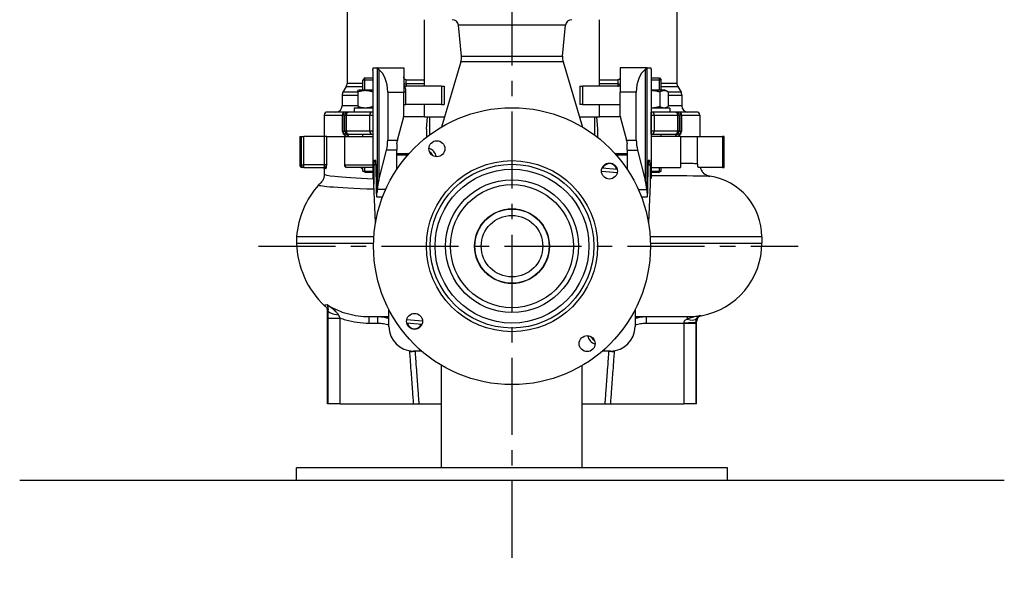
# Model space of a CAD drawing. Header units: millimetres. Extents: x 0 to 5940, y 0 to 4200.
# Tile 27 of 57: x 714 to 1514, y 2038 to 2486. Entities that reach past the tile are written whole.
import ezdxf

# ---------------------------------------------------------------- set-up
doc = ezdxf.new("R2010")
doc.units = ezdxf.units.MM
doc.header["$LTSCALE"] = 50
doc.linetypes.add('MITTE', pattern=[2, 1.25, -0.25, 0.25, -0.25])
for name, color, linetype in [('02-LINIE-035', 2, 'CONTINUOUS'), ('03-LINIE-050', 3, 'CONTINUOUS'), ('05-ACHSE', 1, 'MITTE')]:
    doc.layers.add(name, color=color, linetype=linetype)

msp = doc.modelspace()

# ---------------------------------------------------------------- linework, layer by layer
at = {"layer": '02-LINIE-035'}
for p, q in [((979.82, 2523.36), (979.82, 2434.03)), ((1247.82, 2523.36), (1247.82, 2434.03)), ((1042.67, 2431.76), (1042.67, 2485.76)), ((1157.38, 2481.25), (1070.27, 2481.25)), ((1072.74, 2456.12), (1070.27, 2481.25)), ((1154.91, 2456.12), (1157.38, 2481.25)), ((1184.97, 2431.76), (1184.97, 2485.76)), ((1072.74, 2456.12), (1154.91, 2456.12)), ((1072.29, 2451.5), (1056.41, 2398.51)), ((1155.36, 2451.5), (1072.29, 2451.5)), ((1155.36, 2451.5), (1171.24, 2398.51)), ((1000.82, 2444.08), (1000.82, 2359.28)), ((1000.95, 2446.76), (1004.07, 2446.76)), ((1004.07, 2446.76), (1025.82, 2446.76)), ((1004.17, 2446.58), (1004.17, 2345.57)), ((1005.5, 2445.38), (1005.5, 2355.26)), ((1025.82, 2446.76), (1025.82, 2433.76)), ((1201.82, 2446.76), (1201.82, 2433.76)), ((1223.58, 2446.76), (1201.82, 2446.76)), ((1222.15, 2445.38), (1222.15, 2355.26)), ((1223.48, 2446.58), (1223.48, 2345.57)), ((1223.58, 2446.76), (1226.7, 2446.76)), ((1226.82, 2444.08), (1226.82, 2359.28)), ((992.69, 2434.03), (979.82, 2434.03)), ((993.92, 2438.56), (992.69, 2436.56)), ((1000.82, 2436.56), (992.69, 2436.56)), ((992.69, 2428.56), (992.69, 2436.56)), ((993.89, 2438.53), (993.89, 2428.56)), ((993.92, 2438.56), (1000.82, 2438.56)), ((1025.82, 2433.76), (1027.82, 2433.76)), ((1025.82, 2433.01), (1025.82, 2431.76)), ((1027.82, 2433.76), (1027.82, 2436.81)), ((1042.67, 2433.76), (1027.82, 2433.76)), ((1027.82, 2433.76), (1027.82, 2431.76)), ((1042.67, 2436.76), (1028.32, 2436.76)), ((1199.32, 2436.76), (1184.97, 2436.76)), ((1199.82, 2433.76), (1184.97, 2433.76)), ((1199.82, 2436.81), (1199.82, 2433.76)), ((1199.82, 2433.76), (1201.82, 2433.76)), ((1199.82, 2433.76), (1199.82, 2431.76)), ((1201.82, 2433.01), (1201.82, 2426.76)), ((1226.82, 2438.56), (1233.73, 2438.56)), ((1234.96, 2436.56), (1226.82, 2436.56)), ((1233.73, 2438.56), (1234.96, 2436.56)), ((1233.76, 2428.56), (1233.76, 2438.53)), ((1234.96, 2428.56), (1234.96, 2436.56)), ((1247.82, 2434.03), (1234.96, 2434.03)), ((975.82, 2424.42), (988.69, 2424.42)), ((975.82, 2424.42), (975.82, 2415.76)), ((979.15, 2431.53), (976.49, 2426.92)), ((988.69, 2426.92), (976.49, 2426.92)), ((979.15, 2431.53), (992.69, 2431.53)), ((989.44, 2428.56), (988.69, 2428.13)), ((988.69, 2427.06), (988.69, 2428.13)), ((988.69, 2427.06), (988.69, 2415.27)), ((1000.82, 2428.56), (989.44, 2428.56)), ((1000.69, 2427.06), (1000.69, 2415.27)), ((1012.82, 2426.76), (1012.82, 2388.01)), ((1012.82, 2426.76), (1025.82, 2426.76)), ((1027.02, 2431.76), (1025.82, 2431.76)), ((1025.82, 2431.76), (1025.82, 2426.76)), ((1025.82, 2416.76), (1025.82, 2426.76)), ((1027.5, 2426.76), (1025.82, 2426.76)), ((1027.5, 2416.76), (1027.5, 2426.76)), ((1056.46, 2431.76), (1027.82, 2431.76)), ((1056.46, 2431.76), (1058.82, 2431.76)), ((1056.46, 2431.76), (1056.46, 2416.76)), ((1058.82, 2431.76), (1058.82, 2416.76)), ((1168.82, 2431.76), (1171.19, 2431.76)), ((1168.82, 2431.76), (1168.82, 2416.76)), ((1199.82, 2431.76), (1171.19, 2431.76)), ((1171.19, 2431.76), (1171.19, 2416.76)), ((1201.82, 2407.42), (1201.82, 2426.76)), ((1214.82, 2426.76), (1201.82, 2426.76)), ((1214.82, 2388.01), (1214.82, 2426.76)), ((1238.21, 2428.56), (1226.82, 2428.56)), ((1233.89, 2427.06), (1233.89, 2415.27)), ((1234.96, 2431.53), (1248.49, 2431.53)), ((1238.21, 2428.56), (1240.82, 2427.06)), ((1240.82, 2427.06), (1240.82, 2415.27)), ((1251.15, 2426.92), (1240.82, 2426.92)), ((1240.82, 2424.42), (1251.82, 2424.42)), ((1248.49, 2431.53), (1251.15, 2426.92)), ((1251.82, 2424.42), (1251.82, 2415.76)), ((1025.82, 2407.42), (1025.82, 2416.76)), ((1025.82, 2416.76), (1027.5, 2416.76)), ((1056.46, 2416.76), (1027.5, 2416.76)), ((1042.67, 2406.76), (1042.67, 2416.76)), ((1056.46, 2416.76), (1058.82, 2416.76)), ((1171.19, 2416.76), (1168.82, 2416.76)), ((1171.19, 2416.76), (1201.82, 2416.76)), ((1184.97, 2406.76), (1184.97, 2416.76)), ((961.32, 2408.26), (976.03, 2408.26)), ((961.32, 2408.26), (961.32, 2390.76)), ((978.29, 2410.76), (963.82, 2410.76)), ((988.69, 2415.76), (975.82, 2415.76)), ((976.03, 2395.26), (976.03, 2408.26)), ((976.51, 2408.26), (976.03, 2408.26)), ((976.51, 2408.26), (976.51, 2395.26)), ((978.11, 2408.26), (976.51, 2408.26)), ((978.11, 2395.26), (978.11, 2408.26)), ((978.11, 2408.26), (979.07, 2408.26)), ((978.29, 2410.76), (979.01, 2410.76)), ((979.01, 2410.76), (980.61, 2410.76)), ((979.07, 2408.26), (979.07, 2395.26)), ((979.07, 2408.26), (998.3, 2408.26)), ((980.97, 2410.76), (980.61, 2410.76)), ((999.92, 2410.76), (980.97, 2410.76)), ((1000.82, 2413.76), (985.69, 2413.76)), ((985.69, 2413.76), (985.69, 2410.76)), ((989.44, 2413.76), (988.69, 2414.19)), ((998.3, 2395.26), (998.3, 2408.26)), ((998.3, 2408.26), (1000.76, 2408.26)), ((1000.82, 2410.76), (999.92, 2410.76)), ((1000.76, 2408.26), (1000.76, 2395.26)), ((1000.82, 2408.26), (1000.76, 2408.26)), ((1241.96, 2413.76), (1226.82, 2413.76)), ((1227.73, 2410.76), (1226.82, 2410.76)), ((1226.89, 2408.26), (1226.82, 2408.26)), ((1226.89, 2395.26), (1226.89, 2408.26)), ((1226.89, 2408.26), (1229.35, 2408.26)), ((1246.68, 2410.76), (1227.73, 2410.76)), ((1229.35, 2408.26), (1229.35, 2395.26)), ((1229.35, 2408.26), (1248.58, 2408.26)), ((1238.21, 2413.76), (1240.82, 2415.27)), ((1251.82, 2415.76), (1240.82, 2415.76)), ((1241.96, 2413.76), (1241.96, 2410.76)), ((1247.04, 2410.76), (1246.68, 2410.76)), ((1247.04, 2410.76), (1248.64, 2410.76)), ((1248.58, 2395.26), (1248.58, 2408.26)), ((1248.58, 2408.26), (1249.54, 2408.26)), ((1248.64, 2410.76), (1249.36, 2410.76)), ((1263.82, 2410.76), (1249.36, 2410.76)), ((1249.54, 2408.26), (1249.54, 2395.26)), ((1251.14, 2408.26), (1249.54, 2408.26)), ((1251.14, 2395.26), (1251.14, 2408.26)), ((1251.62, 2408.26), (1251.14, 2408.26)), ((1251.62, 2408.26), (1266.32, 2408.26)), ((1251.62, 2408.26), (1251.62, 2395.26)), ((1266.32, 2408.26), (1266.32, 2390.76)), ((1020.8, 2388.01), (1025.65, 2406.13)), ((1042.67, 2406.76), (1025.78, 2406.76)), ((1042.67, 2406.76), (1058.88, 2406.76)), ((1044.32, 2396.76), (1045.2, 2406.76)), ((1046.82, 2406.76), (1046.82, 2392.13)), ((1168.77, 2406.76), (1184.97, 2406.76)), ((1180.82, 2406.76), (1180.82, 2392.13)), ((1182.45, 2406.76), (1183.32, 2396.76)), ((1201.87, 2406.76), (1184.97, 2406.76)), ((1202, 2406.13), (1206.85, 2388.01)), ((976.03, 2395.26), (976.51, 2395.26)), ((976.51, 2395.26), (978.11, 2395.26)), ((979.07, 2395.26), (978.11, 2395.26)), ((998.3, 2395.26), (979.07, 2395.26)), ((980.61, 2392.76), (979.31, 2392.76)), ((980.61, 2392.76), (980.97, 2392.76)), ((980.97, 2392.76), (999.92, 2392.76)), ((992.69, 2390.76), (992.69, 2392.76)), ((1000.76, 2395.26), (998.3, 2395.26)), ((999.92, 2392.76), (1000.82, 2392.76)), ((1000.76, 2395.26), (1000.82, 2395.26)), ((1044.32, 2396.76), (1044.32, 2390.23)), ((1183.32, 2396.76), (1183.32, 2390.23)), ((1226.82, 2395.26), (1226.89, 2395.26)), ((1226.82, 2392.76), (1227.73, 2392.76)), ((1229.35, 2395.26), (1226.89, 2395.26)), ((1227.73, 2392.76), (1246.68, 2392.76)), ((1248.58, 2395.26), (1229.35, 2395.26)), ((1234.96, 2390.76), (1234.96, 2392.76)), ((1246.68, 2392.76), (1247.04, 2392.76)), ((1248.33, 2392.76), (1247.04, 2392.76)), ((1249.54, 2395.26), (1248.58, 2395.26)), ((1249.54, 2395.26), (1251.14, 2395.26)), ((1251.14, 2395.26), (1251.62, 2395.26)), ((941.32, 2390.76), (942.58, 2390.76)), ((941.32, 2390.76), (941.32, 2367.76)), ((942.58, 2390.76), (944.56, 2390.76)), ((942.58, 2390.76), (942.58, 2367.76)), ((944.56, 2367.76), (944.56, 2390.76)), ((961.28, 2390.76), (944.56, 2390.76)), ((963.25, 2390.76), (961.28, 2390.76)), ((961.28, 2390.76), (961.28, 2367.76)), ((963.25, 2390.76), (977.64, 2390.76)), ((963.25, 2367.76), (963.25, 2390.76)), ((963.25, 2390.76), (977.64, 2390.76)), ((977.64, 2390.76), (978.07, 2390.76)), ((977.64, 2390.76), (977.64, 2367.76)), ((978.07, 2367.76), (978.07, 2390.76)), ((978.07, 2390.76), (1000.82, 2390.76)), ((1012.82, 2388.01), (1020.8, 2388.01)), ((1020.32, 2384.92), (1020.32, 2379.88)), ((1020.8, 2388.01), (1020.67, 2387.51)), ((1206.85, 2388.01), (1214.82, 2388.01)), ((1206.98, 2387.51), (1206.85, 2388.01)), ((1207.32, 2379.88), (1207.32, 2384.92)), ((1250.67, 2390.76), (1226.82, 2390.76)), ((1250.67, 2390.76), (1250.67, 2365.76)), ((1250.67, 2390.76), (1264.66, 2390.76)), ((1250.67, 2390.76), (1264.66, 2390.76)), ((1264.66, 2390.76), (1284.85, 2390.76)), ((1264.66, 2368.69), (1264.66, 2390.76)), ((1284.85, 2390.76), (1284.85, 2365.76)), ((1286.32, 2390.76), (1284.85, 2390.76)), ((1286.32, 2365.76), (1286.32, 2390.76)), ((1005.5, 2355.26), (1011.83, 2379.88)), ((1020.32, 2379.88), (1011.83, 2379.88)), ((1020.32, 2364.32), (1020.32, 2379.88)), ((1029.97, 2376.76), (1020.32, 2376.76)), ((1207.32, 2376.76), (1197.68, 2376.76)), ((1207.32, 2379.88), (1215.82, 2379.88)), ((1207.32, 2379.88), (1207.32, 2364.32)), ((1215.82, 2379.88), (1222.15, 2355.26)), ((1001.8, 2371.76), (1002.96, 2371.76)), ((1003.15, 2368.3), (1003.49, 2347.54)), ((1029.01, 2375.67), (1020.32, 2375.67)), ((1049.48, 2375.39), (1049.47, 2375.35)), ((1207.32, 2375.67), (1198.64, 2375.67)), ((1224.16, 2347.54), (1224.49, 2368.3)), ((1224.68, 2371.76), (1225.85, 2371.76)), ((941.32, 2367.76), (942.58, 2367.76)), ((942.58, 2367.76), (944.56, 2367.76)), ((944.56, 2365.76), (943.32, 2365.76)), ((944.56, 2365.76), (944.56, 2367.76)), ((961.28, 2367.76), (944.56, 2367.76)), ((944.56, 2365.76), (961.28, 2365.76)), ((961.28, 2367.76), (961.28, 2365.76)), ((963.25, 2367.76), (961.28, 2367.76)), ((961.28, 2365.76), (961.7, 2365.76)), ((961.32, 2364.76), (961.32, 2360.04)), ((962.69, 2364.76), (961.32, 2364.76)), ((977.64, 2367.76), (978.07, 2367.76)), ((978.07, 2367.76), (1000.82, 2367.76)), ((1000.82, 2365.76), (979.64, 2365.76)), ((992.69, 2364.76), (992.54, 2364.76)), ((992.69, 2362.79), (992.69, 2365.76)), ((992.69, 2362.79), (1000.82, 2362.79)), ((994.69, 2361.56), (992.69, 2362.79)), ((993.89, 2365.76), (993.89, 2362.05)), ((1000.82, 2361.56), (994.69, 2361.56)), ((1003.16, 2367.76), (1001.66, 2367.76)), ((1001.66, 2367.76), (1001.66, 2352.21)), ((1186.52, 2362.76), (1199.41, 2361.64)), ((1199.38, 2364.15), (1186.98, 2365.23)), ((1224.49, 2367.76), (1225.99, 2367.76)), ((1225.99, 2367.76), (1225.99, 2352.21)), ((1226.82, 2365.76), (1250.67, 2365.76)), ((1226.82, 2362.79), (1234.96, 2362.79)), ((1232.96, 2361.56), (1226.82, 2361.56)), ((1232.96, 2361.56), (1234.96, 2362.79)), ((1233.76, 2362.05), (1233.76, 2365.76)), ((1234.96, 2362.79), (1234.96, 2365.76)), ((1284.85, 2365.76), (1265.1, 2365.76)), ((1284.85, 2365.76), (1286.32, 2365.76)), ((1000.82, 2359.28), (1000.82, 2356.78)), ((1001.47, 2356.76), (1000.86, 2356.76)), ((1001.66, 2352.21), (1001.47, 2356.76)), ((1003, 2321.08), (1001.66, 2352.21)), ((1225.99, 2352.21), (1224.65, 2321.08)), ((1226.18, 2356.76), (1225.99, 2352.21)), ((1226.79, 2356.76), (1226.18, 2356.76)), ((1226.82, 2359.28), (1226.82, 2356.78)), ((1011.13, 2347.69), (1004.29, 2347.69)), ((1216.52, 2347.69), (1223.36, 2347.69)), ((1003.89, 2341.76), (1003.81, 2341.76)), ((1003.89, 2341.76), (1008.68, 2341.76)), ((1218.97, 2341.76), (1223.76, 2341.76)), ((1223.84, 2341.76), (1223.76, 2341.76)), ((1001.57, 2309.26), (938.83, 2309.26)), ((938.83, 2309.26), (938.83, 2304.26)), ((938.83, 2304.26), (1001.35, 2304.26)), ((1316.86, 2309.26), (1226.07, 2309.26)), ((1226.3, 2304.26), (1316.86, 2304.26)), ((1316.86, 2309.26), (1316.86, 2304.26)), ((963.82, 2173.76), (963.82, 2249.15)), ((1013.82, 2236.56), (1013.82, 2250.22)), ((1213.82, 2250.22), (1213.82, 2236.56)), ((964.21, 2243.38), (974.18, 2243.38)), ((964.21, 2243.38), (964.21, 2173.76)), ((974.18, 2173.76), (974.18, 2243.38)), ((1013.82, 2244.26), (997.71, 2244.26)), ((997.71, 2239.26), (997.71, 2244.26)), ((1004.75, 2239.26), (1004.75, 2244.26)), ((1041.13, 2240.76), (1028.24, 2241.89)), ((1256.09, 2244.26), (1213.82, 2244.26)), ((1222.9, 2244.26), (1222.9, 2239.26)), ((1256.09, 2244.26), (1256.09, 2242.56)), ((1263.82, 2173.76), (1263.82, 2240.44)), ((997.71, 2239.26), (1004.75, 2239.26)), ((1028.27, 2239.38), (1040.67, 2238.29)), ((1039.01, 2238.44), (1040.62, 2238.15)), ((1222.9, 2239.26), (1253.47, 2239.26)), ((1253.47, 2239.26), (1263.44, 2239.26)), ((1253.47, 2239.26), (1253.47, 2173.76)), ((1263.44, 2173.76), (1263.44, 2239.26)), ((1030.53, 2216.01), (1035.31, 2216.35)), ((1040.36, 2216.56), (1033.82, 2216.56)), ((1040.6, 2216.35), (1035.31, 2216.35)), ((1192.34, 2216.35), (1187.05, 2216.35)), ((1193.82, 2216.56), (1187.29, 2216.56)), ((1192.34, 2216.35), (1197.12, 2216.01)), ((1056.67, 2121.76), (1056.67, 2204.86)), ((1170.97, 2121.76), (1170.97, 2204.86)), ((964.21, 2173.76), (963.82, 2173.76)), ((974.18, 2173.76), (964.21, 2173.76)), ((974.18, 2173.76), (1033.62, 2173.76)), ((1033.62, 2173.76), (1038.41, 2173.76)), ((1038.41, 2173.76), (1056.67, 2173.76)), ((1170.97, 2173.76), (1189.24, 2173.76)), ((1189.24, 2173.76), (1194.03, 2173.76)), ((1194.03, 2173.76), (1253.47, 2173.76)), ((1263.44, 2173.76), (1253.47, 2173.76)), ((1263.82, 2173.76), (1263.44, 2173.76)), ((938.82, 2111.76), (938.82, 2121.76)), ((1288.82, 2121.76), (938.82, 2121.76)), ((1288.82, 2111.76), (1288.82, 2121.76))]:
    msp.add_line(p, q, dxfattribs=at)
for centre, radius in [((1113.82, 2301.76), 112.5), ((1052.76, 2380.95), 6.5), ((1113.82, 2301.76), 69.5), ((1113.82, 2301.76), 66.5), ((1193.02, 2362.83), 6.5), ((1113.82, 2301.76), 62.5), ((1113.82, 2301.76), 54), ((1113.82, 2301.76), 50), ((1113.82, 2301.76), 30.4), ((1113.82, 2301.76), 30.15), ((1113.82, 2301.76), 25), ((1034.63, 2240.7), 6.5), ((1174.89, 2222.57), 6.5)]:
    msp.add_circle(centre, radius, dxfattribs=at)
for centre, radius, start, end in [((1065.29, 2480.76), 5, 5.61894, 90), ((1162.36, 2480.76), 5, 90, 174.38106), ((1060.8, 2454.94), 12, 343.31337, 5.61894), ((1166.85, 2454.94), 12, 174.38106, 196.68663), ((974.82, 2434.03), 5, 330, 0), ((1027.82, 2433.76), 2, 201.49576, 270), ((1028.32, 2439.26), 2.5, 258.46304, 270), ((1199.32, 2439.26), 2.5, 270, 281.53696), ((1199.82, 2433.76), 2, 270, 338.50424), ((1252.82, 2434.03), 5, 180, 210), ((980.82, 2424.42), 5, 150, 180), ((1246.82, 2424.42), 5, 0, 30), ((963.82, 2408.26), 2.5, 90, 180), ((970.82, 2415.76), 5, 270, 0), ((1256.82, 2415.76), 5, 180, 270), ((1263.82, 2408.26), 2.5, 0, 90), ((1020.82, 2407.42), 5, 345, 0), ((1206.82, 2407.42), 5, 180, 195), ((1043.11, 2372.47), 9.5, 12.09115, 70.54468), ((1043.11, 2372.47), 7, 24.05832, 58.57752), ((1052.76, 2380.95), 6, 211.71659, 230.91925), ((1193.02, 2362.83), 6, 13.16797, 156.83203), ((943.32, 2367.76), 2, 180, 270), ((960.32, 2364.76), 1, 0, 90), ((979.64, 2367.76), 2, 180, 270), ((1266.86, 2309.26), 50, 0, 81.24505), ((1010.55, 2304.04), 71.91, 138.39027, 175.83456), ((1011.39, 2306.01), 72.58, 181.38087, 226.74347), ((1256.86, 2304.26), 60, 280.29496, 0), ((1033.82, 2236.56), 20, 180, 270), ((1034.63, 2240.7), 6, 193.16797, 335.85146), ((1193.82, 2236.56), 20, 270, 0), ((1184.54, 2231.05), 9.5, 192.09115, 250.54468), ((1184.54, 2231.05), 7, 204.05832, 238.57752), ((1174.89, 2222.57), 6, 31.71659, 50.91925)]:
    msp.add_arc(centre, radius, start, end, dxfattribs=at)
for centre, major_axis, ratio, start_param, end_param in [((1004.07, 2426.76), (0, -20), 0.034921, 3.008182, 3.141593), ((1001.28, 2426.76), (0, -20), 0.57735, 1.570796, 2.767352), ((1226.37, 2426.76), (0, 20), 0.57735, 0.374241, 1.570796), ((1223.58, 2426.76), (0, 20), 0.034921, 0, 0.133411), ((1388.37, 2426.76), (-381.62, 0), 0.052408, 5.96446, 5.965625), ((839.28, 2426.76), (381.62, 0), 0.052408, 0.31756, 0.318726), ((978.29, 2408.26), (0, 2.5), 0.903572, 0, 1.570796), ((979.01, 2408.26), (0, 2.5), 0.999391, 0, 1.570796), ((980.61, 2408.26), (0, 2.5), 0.999391, 0, 1.570796), ((980.97, 2408.26), (0, 2.5), 0.759194, 0, 1.570796), ((999.92, 2408.26), (0, 2.5), 0.650865, 0, 1.570796), ((1000.85, 2408.26), (0, 2.5), 0.034899, 0.262201, 1.570796), ((1226.8, 2408.26), (0, 2.5), 0.034899, 4.712389, 6.020985), ((1227.73, 2408.26), (0, 2.5), 0.650865, 4.712389, 6.283185), ((1246.68, 2408.26), (0, 2.5), 0.759194, 4.712389, 6.283185), ((1247.04, 2408.26), (0, 2.5), 0.999391, 4.712389, 6.283185), ((1248.64, 2408.26), (0, 2.5), 0.999391, 4.712389, 6.283185), ((1249.36, 2408.26), (0, 2.5), 0.903572, 4.712389, 6.283185), ((979.01, 2395.26), (0, 2.5), 0.999391, 1.570796, 1.921566), ((974.78, 2393.72), (1.86, 0.73), 0.603842, 5.704409, 6.242057), ((980.61, 2395.26), (0, -2.5), 0.999391, 4.712389, 6.283185), ((980.97, 2395.26), (0, -2.5), 0.759194, 4.712389, 6.283185), ((979.31, 2390.76), (0, 2), 0.870616, 4.712389, 6.283185), ((999.92, 2395.26), (0, -2.5), 0.650865, 4.712389, 6.283185), ((1000.85, 2395.26), (0, -2.5), 0.034899, 4.712389, 6.020985), ((1226.8, 2395.26), (0, -2.5), 0.034899, 0.262201, 1.570796), ((1227.73, 2395.26), (0, -2.5), 0.650865, 0, 1.570796), ((1248.33, 2390.76), (0, 2), 0.870616, 0, 1.570796), ((1246.68, 2395.26), (0, -2.5), 0.759194, 0, 1.570796), ((1247.04, 2395.26), (0, -2.5), 0.999391, 0, 1.570796), ((1252.87, 2393.72), (-1.86, 0.73), 0.603842, 0.041128, 0.578776), ((1248.64, 2395.26), (0, -2.5), 0.999391, 1.220026, 1.570796), ((1001.28, 2388.01), (0, -20), 0.57735, 1.151917, 1.570796), ((1226.37, 2388.01), (0, 20), 0.57735, 1.570796, 1.989675), ((1001.8, 2367.76), (0, 4), 0.034921, 0, 1.570796), ((1002.96, 2365.76), (0, 6), 0.034921, 5.148721, 6.283185), ((1224.68, 2365.76), (0, -6), 0.034921, 3.141593, 4.276057), ((1225.85, 2367.76), (0, -4), 0.034921, 1.570796, 3.141593), ((944.56, 2367.76), (0, -2), 0.992746, 4.712389, 6.283185), ((961.7, 2364.76), (0, 1), 0.991022, 4.712389, 6.283185), ((979.64, 2367.76), (0, -2), 0.786996, 4.712389, 6.283185), ((991.75, 2364.76), (0, 1), 0.795296, 4.712389, 6.283185), ((1000.86, 2381.76), (0, 25), 0.034921, 3.101582, 3.141593), ((1014.16, 2344.03), (0, -22.46), 0.445229, 4.18879, 4.548612), ((1213.49, 2344.03), (0, -22.46), 0.445229, 1.734573, 2.094395), ((1226.79, 2381.76), (0, -25), 0.034921, 0, 0.040011), ((1003.81, 2351.76), (0, -10), 0.034921, 5.148721, 6.283185), ((1003.89, 2351.76), (0, -10), 0.034921, 0, 0.903341), ((1223.76, 2351.76), (0, 10), 0.034921, 2.238252, 3.141593), ((1223.84, 2351.76), (0, 10), 0.034921, 3.141593, 4.276057), ((974.27, 2249.56), (-10, 0.32), 0.366619, 0.085848, 1.43757), ((1253.46, 2240.3), (10, 0.05), 0.069149, 4.712045, 6.211266), ((1256.09, 2249.15), (8.33, -5.53), 0.590043, 5.085286, 6.196588)]:
    msp.add_ellipse(centre, major_axis=major_axis, ratio=ratio, start_param=start_param, end_param=end_param, dxfattribs=at)
for points, knots in [([(1000.82, 2444.08), (1000.82, 2444.12), (1000.82, 2444.16), (1000.83, 2444.26), (1000.83, 2444.34), (1000.83, 2444.58), (1000.84, 2444.77), (1000.87, 2445.43), (1000.9, 2446.09), (1000.95, 2446.76)], [0, 0, 0, 0, 0.011385, 0.011385, 0.0342178, 0.0342178, 0.1007831, 0.1007831, 0.3328413, 0.3328413, 0.3328413, 0.3328413]), ([(1004.17, 2446.58), (1004.21, 2446.42), (1004.48, 2446.14), (1005.12, 2445.64), (1005.3, 2445.51), (1005.5, 2445.38)], [4.646909, 4.646909, 4.646909, 4.646909, 5.0088385, 5.0088385, 5.1289722, 5.1289722, 5.1289722, 5.1289722]), ([(1222.15, 2445.38), (1222.35, 2445.51), (1222.53, 2445.64), (1223.17, 2446.14), (1223.44, 2446.42), (1223.48, 2446.58)], [4.1434367, 4.1434367, 4.1434367, 4.1434367, 4.2635705, 4.2635705, 4.6254999, 4.6254999, 4.6254999, 4.6254999]), ([(1226.7, 2446.76), (1226.74, 2446.28), (1226.76, 2445.8), (1226.8, 2445.09), (1226.81, 2444.83), (1226.82, 2444.52), (1226.82, 2444.42), (1226.82, 2444.27), (1226.82, 2444.23), (1226.82, 2444.15), (1226.82, 2444.12), (1226.82, 2444.08)], [0.1228591, 0.1228591, 0.1228591, 0.1228591, 0.4788333, 0.4788333, 0.7109203, 0.7109203, 0.8029238, 0.8029238, 0.8376478, 0.8376478, 0.865706, 0.865706, 0.865706, 0.865706]), ([(1027.82, 2436.81), (1027.57, 2436.86), (1027.31, 2436.96), (1026.86, 2437.22), (1026.66, 2437.38), (1026.28, 2437.78), (1026.1, 2438.07), (1025.88, 2438.66), (1025.82, 2438.97), (1025.82, 2439.26)], [1.0055842, 1.0055842, 1.0055842, 1.0055842, 1.0837689, 1.0837689, 1.1619536, 1.1619536, 1.2773425, 1.2773425, 1.3927314, 1.3927314, 1.3927314, 1.3927314]), ([(1201.82, 2439.26), (1201.82, 2438.97), (1201.77, 2438.66), (1201.54, 2438.07), (1201.37, 2437.78), (1200.99, 2437.38), (1200.79, 2437.22), (1200.34, 2436.96), (1200.08, 2436.86), (1199.82, 2436.81)], [0, 0, 0, 0, 0.1153889, 0.1153889, 0.2307778, 0.2307778, 0.3089625, 0.3089625, 0.3871472, 0.3871472, 0.3871472, 0.3871472]), ([(1027.5, 2426.76), (1027.5, 2427.06), (1027.5, 2427.35), (1027.48, 2428.12), (1027.46, 2428.6), (1027.38, 2429.82), (1027.3, 2430.58), (1027.09, 2431.47), (1027.06, 2431.62), (1027.02, 2431.76)], [-2.8489278, -2.8489278, -2.8489278, -2.8489278, -2.7601987, -2.7601987, -2.6182321, -2.6182321, -2.3910856, -2.3910856, -2.3459327, -2.3459327, -2.3459327, -2.3459327]), ([(976.58, 2393.72), (976.39, 2394.21), (976.21, 2394.73), (976.03, 2395.25), (976.03, 2395.25), (976.03, 2395.26), (976.03, 2395.26)], [0, 0, 0, 0, 0.99332, 0.99332, 0.99332, 1, 1, 1, 1]), ([(976.03, 2395.26), (976.03, 2395.26), (976.03, 2395.26), (976.04, 2395.26), (976.33, 2394.97), (976.53, 2394.69), (976.66, 2394.4)], [0, 0, 0, 0, 0.00645, 0.00645, 0.00645, 1, 1, 1, 1]), ([(981.06, 2390.76), (980.21, 2390.76), (979.4, 2390.96), (978.63, 2391.39), (978.25, 2391.6), (977.88, 2391.88), (977.52, 2392.25), (977.17, 2392.61), (976.84, 2393.06), (976.58, 2393.72)], [0, 0, 0, 0, 0.5, 0.5, 0.5, 0.75, 0.75, 0.75, 1, 1, 1, 1]), ([(976.66, 2394.4), (976.83, 2394), (977.02, 2393.78), (977.22, 2393.59), (977.24, 2393.57), (977.25, 2393.56), (977.26, 2393.55), (977.46, 2393.36), (977.67, 2393.22), (977.88, 2393.11), (977.89, 2393.1), (977.91, 2393.1), (977.92, 2393.09), (978.36, 2392.87), (978.83, 2392.76), (979.31, 2392.76)], [0, 0, 0, 0, 0.234382, 0.234382, 0.234382, 0.25, 0.25, 0.25, 0.486601, 0.486601, 0.486601, 0.5, 0.5, 0.5, 1, 1, 1, 1]), ([(1251.07, 2393.72), (1250.81, 2393.06), (1250.48, 2392.62), (1250.13, 2392.26), (1249.78, 2391.89), (1249.41, 2391.62), (1249.03, 2391.4), (1248.26, 2390.97), (1247.44, 2390.76), (1246.59, 2390.76)], [0, 0, 0, 0, 0.25, 0.25, 0.25, 0.5, 0.5, 0.5, 1, 1, 1, 1]), ([(1248.33, 2392.76), (1248.82, 2392.76), (1249.29, 2392.87), (1249.73, 2393.09), (1249.75, 2393.1), (1249.76, 2393.11), (1249.78, 2393.11), (1249.99, 2393.22), (1250.19, 2393.36), (1250.39, 2393.55), (1250.4, 2393.56), (1250.42, 2393.58), (1250.43, 2393.59), (1250.63, 2393.78), (1250.82, 2394), (1250.99, 2394.4)], [0, 0, 0, 0, 0.5, 0.5, 0.5, 0.515316, 0.515316, 0.515316, 0.75, 0.75, 0.75, 0.766696, 0.766696, 0.766696, 1, 1, 1, 1]), ([(1250.99, 2394.4), (1251.12, 2394.69), (1251.32, 2394.97), (1251.61, 2395.26), (1251.62, 2395.26), (1251.62, 2395.26), (1251.62, 2395.26)], [0, 0, 0, 0, 0.99355, 0.99355, 0.99355, 1, 1, 1, 1]), ([(1251.62, 2395.26), (1251.62, 2395.26), (1251.62, 2395.25), (1251.62, 2395.25), (1251.44, 2394.73), (1251.26, 2394.21), (1251.07, 2393.72)], [0, 0, 0, 0, 0.00668, 0.00668, 0.00668, 1, 1, 1, 1]), ([(961.32, 2360.04), (961.32, 2359), (961.15, 2357.96), (960.57, 2356.15), (960.18, 2355.38), (959.38, 2354.13), (958.97, 2353.64), (958.22, 2352.87), (957.88, 2352.58), (957.28, 2352.11), (957.02, 2351.93), (956.78, 2351.79)], [18.0833689, 18.0833689, 18.0833689, 18.0833689, 18.2450947, 18.2450947, 18.4068205, 18.4068205, 18.5685463, 18.5685463, 18.7302722, 18.7302722, 18.891998, 18.891998, 18.891998, 18.891998]), ([(1001.48, 2356.16), (987.47, 2356.81), (976.59, 2357.54), (964.24, 2358.87), (961.4, 2359.47), (961.37, 2360.04)], [6.083344, 6.083344, 6.083344, 6.083344, 12.672086, 12.672086, 18.083369, 18.083369, 18.083369, 18.083369]), ([(963.25, 2367.76), (963.16, 2367.41), (962.86, 2367.06), (962.39, 2366.46), (962.21, 2366.21), (961.97, 2365.93), (961.89, 2365.85), (961.78, 2365.78), (961.74, 2365.76), (961.7, 2365.76)], [-0.0007734, -0.0007734, -0.0007734, -0.0007734, 0.1813833, 0.1813833, 0.345581, 0.345581, 0.4482045, 0.4482045, 0.5123442, 0.5123442, 0.5123442, 0.5123442]), ([(962.69, 2364.76), (962.72, 2364.76), (962.75, 2364.78), (962.83, 2364.89), (962.87, 2365.01), (962.98, 2365.44), (963.05, 2365.81), (963.16, 2366.7), (963.21, 2367.24), (963.25, 2367.76)], [-0.5123442, -0.5123442, -0.5123442, -0.5123442, -0.4482045, -0.4482045, -0.345581, -0.345581, -0.1813833, -0.1813833, 0.0007734, 0.0007734, 0.0007734, 0.0007734]), ([(991.11, 2365.76), (991.25, 2365.54), (991.41, 2365.34), (991.76, 2365.01), (991.95, 2364.89), (992.28, 2364.78), (992.41, 2364.76), (992.54, 2364.76)], [-0.266037, -0.266037, -0.266037, -0.266037, -0.1667632, -0.1667632, -0.0641397, -0.0641397, 0, 0, 0, 0]), ([(1266.7, 2365.76), (1266.99, 2364.72), (1267.42, 2363.84), (1268.43, 2362.24), (1269.01, 2361.61), (1270.18, 2360.52), (1270.73, 2360.16), (1271.71, 2359.58), (1272.1, 2359.41), (1272.81, 2359.11), (1273.09, 2359.02), (1273.63, 2358.85), (1273.84, 2358.8), (1274.17, 2358.73), (1274.28, 2358.71), (1274.41, 2358.69), (1274.44, 2358.68), (1274.47, 2358.68)], [11.7303549, 11.7303549, 11.7303549, 11.7303549, 11.7906929, 11.7906929, 11.8662867, 11.8662867, 11.9666316, 11.9666316, 12.0838875, 12.0838875, 12.2251941, 12.2251941, 12.4213358, 12.4213358, 12.6174775, 12.6174775, 12.7110632, 12.7110632, 12.7110632, 12.7110632]), ([(1226.82, 2359.18), (1232.91, 2359.17), (1238.53, 2359.16), (1243.58, 2359.14), (1262.04, 2359.07), (1272.82, 2358.93), (1274.47, 2358.68)], [-24.573494, -24.573494, -24.573494, -24.573494, -22.022764, -22.022764, -22.022764, -12.711063, -12.711063, -12.711063, -12.711063]), ([(956.82, 2351.79), (955.99, 2351.25), (959.01, 2350.68), (965.72, 2350.1), (973.35, 2349.45), (985.81, 2348.79), (1001.83, 2348.22)], [-18.891998, -18.891998, -18.891998, -18.891998, -12.672086, -12.672086, -12.672086, -5.592495, -5.592495, -5.592495, -5.592495]), ([(1004.17, 2345.57), (1004.18, 2346.12), (1004.22, 2346.72), (1004.28, 2347.47), (1004.28, 2347.58), (1004.29, 2347.69)], [1.80402, 1.80402, 1.80402, 1.80402, 2.0073751, 2.0073751, 2.0435252, 2.0435252, 2.0435252, 2.0435252]), ([(1223.36, 2347.69), (1223.36, 2347.58), (1223.37, 2347.47), (1223.43, 2346.72), (1223.47, 2346.12), (1223.48, 2345.57)], [2.8584932, 2.8584932, 2.8584932, 2.8584932, 2.8946433, 2.8946433, 3.0979984, 3.0979984, 3.0979984, 3.0979984]), ([(963.54, 2254.16), (961.97, 2253.86), (961.29, 2253.56), (961.54, 2253.23), (961.59, 2253.19), (961.66, 2253.15)], [27.205644, 27.205644, 27.205644, 27.205644, 30.104658, 30.104658, 30.507706, 30.507706, 30.507706, 30.507706]), ([(961.65, 2253.15), (961.76, 2253.09), (961.87, 2253.01), (962.15, 2252.79), (962.31, 2252.66), (962.67, 2252.29), (962.87, 2252.06), (963.26, 2251.45), (963.45, 2251.07), (963.74, 2250.18), (963.82, 2249.67), (963.82, 2249.15)], [-30.5077063, -30.5077063, -30.5077063, -30.5077063, -30.3459786, -30.3459786, -30.1842509, -30.1842509, -30.0225232, -30.0225232, -29.8607955, -29.8607955, -29.6990678, -29.6990678, -29.6990678, -29.6990678]), ([(997.71, 2244.26), (991.79, 2244.26), (985.78, 2245.08), (974.89, 2248.19), (969.97, 2250.3), (964.74, 2253.41), (964.14, 2253.78), (963.54, 2254.16)], [0, 0, 0, 0, 1.913983, 1.913983, 3.639264, 3.639264, 3.866946, 3.866946, 3.866946, 3.866946]), ([(972.83, 2245.97), (972.67, 2246.28), (972.45, 2246.61), (971.8, 2247.46), (971.3, 2248), (969.82, 2249.41), (968.74, 2250.31), (966.31, 2252.19), (964.93, 2253.19), (963.54, 2254.16)], [-1.896228, -1.896228, -1.896228, -1.896228, -1.658971, -1.658971, -1.27936, -1.27936, -0.671982, -0.671982, 0.001828, 0.001828, 0.001828, 0.001828]), ([(963.54, 2254.16), (963.73, 2253.81), (963.89, 2253.39), (964.14, 2252.46), (964.24, 2251.96), (964.33, 2251.06), (964.35, 2250.69), (964.34, 2250.06), (964.33, 2249.81), (964.3, 2249.56)], [-0.001828, -0.001828, -0.001828, -0.001828, 0.671982, 0.671982, 1.27936, 1.27936, 1.658971, 1.658971, 1.896228, 1.896228, 1.896228, 1.896228]), ([(964.3, 2249.56), (964.28, 2248.87), (964.26, 2248.15), (964.23, 2246.77), (964.22, 2246.1), (964.21, 2245.01), (964.21, 2244.59), (964.21, 2243.91), (964.21, 2243.64), (964.21, 2243.38)], [0, 0, 0, 0, 0.2232634, 0.2232634, 0.4245148, 0.4245148, 0.550297, 0.550297, 0.6289109, 0.6289109, 0.6289109, 0.6289109]), ([(974.18, 2243.38), (974.13, 2243.49), (974.07, 2243.6), (973.92, 2243.88), (973.83, 2244.05), (973.59, 2244.51), (973.45, 2244.79), (973.14, 2245.37), (972.98, 2245.67), (972.83, 2245.97)], [-0.6289109, -0.6289109, -0.6289109, -0.6289109, -0.550297, -0.550297, -0.4245148, -0.4245148, -0.2232634, -0.2232634, 0, 0, 0, 0]), ([(974.18, 2243.38), (975.66, 2242.84), (977.16, 2242.36), (984.86, 2240.15), (991.33, 2239.26), (997.71, 2239.26)], [-2.384075, -2.384075, -2.384075, -2.384075, -1.913983, -1.913983, 0, 0, 0, 0]), ([(1013.82, 2242.91), (1012.7, 2243.25), (1011.55, 2243.53), (1008.53, 2244.09), (1006.63, 2244.26), (1004.75, 2244.26)], [3.0248195, 3.0248195, 3.0248195, 3.0248195, 3.3197041, 3.3197041, 3.7939476, 3.7939476, 3.7939476, 3.7939476]), ([(1222.9, 2244.26), (1221.02, 2244.26), (1219.12, 2244.09), (1216.1, 2243.53), (1214.95, 2243.25), (1213.83, 2242.91)], [0, 0, 0, 0, 0.4742434, 0.4742434, 0.7691281, 0.7691281, 0.7691281, 0.7691281]), ([(1256.09, 2242.56), (1255.9, 2242.46), (1255.72, 2242.36), (1255.26, 2242.1), (1254.99, 2241.92), (1254.37, 2241.44), (1254.06, 2241.12), (1253.59, 2240.41), (1253.46, 2240.01), (1253.46, 2239.61)], [0, 0, 0, 0, 0.126714, 0.126714, 0.329456, 0.329456, 0.653844, 0.653844, 1.013712, 1.013712, 1.013712, 1.013712]), ([(1265.98, 2245.07), (1265.35, 2244.96), (1264.71, 2244.85), (1263.35, 2244.59), (1262.63, 2244.44), (1261.49, 2244.19), (1261.06, 2244.1), (1260.42, 2243.94), (1260.21, 2243.89), (1259.67, 2243.75), (1259.34, 2243.67), (1258.51, 2243.43), (1258.01, 2243.28), (1257.02, 2242.95), (1256.53, 2242.76), (1256.09, 2242.56)], [-1.514235, -1.514235, -1.514235, -1.514235, -1.249244, -1.249244, -0.946397, -0.946397, -0.757117, -0.757117, -0.662478, -0.662478, -0.511054, -0.511054, -0.268777, -0.268777, 0, 0, 0, 0]), ([(1263.44, 2240.3), (1263.43, 2240.7), (1263.47, 2241.1), (1263.59, 2241.8), (1263.67, 2242.12), (1263.83, 2242.59), (1263.9, 2242.77), (1264.02, 2243.03), (1264.06, 2243.13), (1264.11, 2243.22)], [-1.013712, -1.013712, -1.013712, -1.013712, -0.653844, -0.653844, -0.329456, -0.329456, -0.126714, -0.126714, 0, 0, 0, 0]), ([(1263.44, 2240.3), (1263.63, 2240.33), (1263.75, 2240.37), (1263.82, 2240.41), (1263.82, 2240.43), (1263.82, 2240.44)], [-31.008417, -31.008417, -31.008417, -31.008417, -30.193934, -30.193934, -29.898043, -29.898043, -29.898043, -29.898043]), ([(1263.44, 2239.26), (1263.44, 2239.3), (1263.44, 2239.35), (1263.44, 2239.46), (1263.44, 2239.53), (1263.44, 2239.71), (1263.44, 2239.82), (1263.44, 2240.05), (1263.44, 2240.18), (1263.44, 2240.3)], [0, 0, 0, 0, 0.0129733, 0.0129733, 0.0337306, 0.0337306, 0.0669424, 0.0669424, 0.1037866, 0.1037866, 0.1037866, 0.1037866]), ([(1267.59, 2245.23), (1267.57, 2245.22), (1267.54, 2245.22), (1267.42, 2245.19), (1267.34, 2245.17), (1267.07, 2245.09), (1266.9, 2245.03), (1266.48, 2244.83), (1266.33, 2244.75), (1265.87, 2244.46), (1265.52, 2244.23), (1264.8, 2243.44), (1264.46, 2242.97), (1263.99, 2241.82), (1263.84, 2241.19), (1263.83, 2240.51), (1263.82, 2240.48), (1263.82, 2240.44)], [-30.932482, -30.932482, -30.932482, -30.932482, -30.725595, -30.725595, -30.518707, -30.518707, -30.311819, -30.311819, -30.215669, -30.215669, -30.080157, -30.080157, -29.981627, -29.981627, -29.902532, -29.902532, -29.898043, -29.898043, -29.898043, -29.898043]), ([(1264.11, 2243.22), (1264.21, 2243.42), (1264.31, 2243.6), (1264.52, 2243.91), (1264.62, 2244.04), (1264.78, 2244.24), (1264.85, 2244.31), (1264.95, 2244.42), (1264.99, 2244.46), (1265.11, 2244.57), (1265.19, 2244.64), (1265.4, 2244.8), (1265.52, 2244.88), (1265.76, 2245), (1265.87, 2245.04), (1265.98, 2245.07)], [0, 0, 0, 0, 0.268777, 0.268777, 0.511054, 0.511054, 0.662478, 0.662478, 0.757117, 0.757117, 0.946397, 0.946397, 1.249244, 1.249244, 1.514235, 1.514235, 1.514235, 1.514235]), ([(1004.75, 2239.26), (1006.33, 2239.26), (1007.92, 2239.12), (1010.97, 2238.56), (1012.42, 2238.17), (1013.82, 2237.65)], [-3.7939476, -3.7939476, -3.7939476, -3.7939476, -3.3197041, -3.3197041, -2.8735012, -2.8735012, -2.8735012, -2.8735012]), ([(1213.83, 2237.65), (1215.23, 2238.17), (1216.68, 2238.56), (1219.73, 2239.12), (1221.32, 2239.26), (1222.9, 2239.26)], [-0.9204464, -0.9204464, -0.9204464, -0.9204464, -0.4742434, -0.4742434, 0, 0, 0, 0]), ([(1253.46, 2239.61), (1253.47, 2239.57), (1253.47, 2239.53), (1253.47, 2239.45), (1253.47, 2239.41), (1253.47, 2239.35), (1253.47, 2239.33), (1253.47, 2239.29), (1253.47, 2239.28), (1253.47, 2239.26)], [-0.1037866, -0.1037866, -0.1037866, -0.1037866, -0.0669424, -0.0669424, -0.0337306, -0.0337306, -0.0129733, -0.0129733, 0, 0, 0, 0]), ([(1030.53, 2216.01), (1030.67, 2214.04), (1030.82, 2212.07), (1031.19, 2206.95), (1031.42, 2203.8), (1032.02, 2195.61), (1032.39, 2190.57), (1033.04, 2181.61), (1033.33, 2177.69), (1033.62, 2173.76)], [0, 0, 0, 0, 0.592126, 0.592126, 1.539528, 1.539528, 3.055372, 3.055372, 4.23567, 4.23567, 4.23567, 4.23567]), ([(1038.41, 2173.76), (1038.11, 2177.8), (1037.82, 2181.84), (1037.16, 2190.92), (1036.79, 2195.96), (1036.19, 2204.15), (1035.96, 2207.3), (1035.59, 2212.42), (1035.45, 2214.39), (1035.31, 2216.35)], [-4.270642, -4.270642, -4.270642, -4.270642, -3.055372, -3.055372, -1.539528, -1.539528, -0.592126, -0.592126, 0, 0, 0, 0]), ([(1192.34, 2216.35), (1192.2, 2214.39), (1192.06, 2212.42), (1191.68, 2207.3), (1191.46, 2204.15), (1190.86, 2195.96), (1190.49, 2190.92), (1189.83, 2181.84), (1189.54, 2177.8), (1189.24, 2173.76)], [-4.73701, -4.73701, -4.73701, -4.73701, -4.144884, -4.144884, -3.197482, -3.197482, -1.681639, -1.681639, -0.466368, -0.466368, -0.466368, -0.466368]), ([(1194.03, 2173.76), (1194.32, 2177.69), (1194.61, 2181.61), (1195.26, 2190.57), (1195.63, 2195.61), (1196.23, 2203.8), (1196.46, 2206.95), (1196.83, 2212.07), (1196.98, 2214.04), (1197.12, 2216.01)], [0.50134, 0.50134, 0.50134, 0.50134, 1.681639, 1.681639, 3.197482, 3.197482, 4.144884, 4.144884, 4.73701, 4.73701, 4.73701, 4.73701])]:
    msp.add_open_spline(points, degree=3, knots=knots, dxfattribs=at)
for points in [[(1025.82, 2433.76), (1025.82, 2433.52), (1025.87, 2433.27), (1025.96, 2433.03)], [(1201.69, 2433.03), (1201.78, 2433.27), (1201.82, 2433.52), (1201.82, 2433.76)], [(1020.32, 2384.92), (1020.32, 2385.76), (1020.43, 2386.64), (1020.67, 2387.51)], [(1206.98, 2387.51), (1207.22, 2386.64), (1207.32, 2385.76), (1207.32, 2384.92)], [(1264.66, 2368.69), (1262.35, 2368.83), (1257.6, 2368.93), (1250.69, 2369.01)], [(1265.1, 2365.76), (1264.81, 2366.71), (1264.66, 2367.69), (1264.66, 2368.69)], [(1087.71, 2316.83), (1087.83, 2317.21), (1087.96, 2317.58), (1088.09, 2317.95)], [(1088.09, 2285.57), (1087.96, 2285.94), (1087.84, 2286.31), (1087.71, 2286.69)], [(963.83, 2249.15), (963.83, 2249.29), (963.99, 2249.42), (964.3, 2249.56)], [(1265.98, 2245.07), (1262.7, 2244.53), (1259.38, 2244.26), (1256.09, 2244.26)], [(1267.58, 2245.23), (1267.28, 2245.17), (1266.74, 2245.12), (1265.98, 2245.07)], [(1030.45, 2216.85), (1030.48, 2216.57), (1030.51, 2216.29), (1030.53, 2216.01)], [(1035.31, 2216.35), (1035.3, 2216.42), (1035.3, 2216.49), (1035.29, 2216.56)], [(1192.36, 2216.56), (1192.35, 2216.49), (1192.35, 2216.42), (1192.34, 2216.35)], [(1197.12, 2216.01), (1197.14, 2216.29), (1197.17, 2216.57), (1197.2, 2216.85)]]:
    msp.add_open_spline(points, degree=3, dxfattribs=at)
for points, weights in [([(1000.69, 2427.06), (994.69, 2429.06), (988.69, 2427.06)], [1, 1.15470053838, 1]), ([(1000.82, 2427.1), (1000.76, 2427.08), (1000.69, 2427.06)], [1.00304384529, 1.00153719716, 1]), ([(1233.89, 2427.06), (1230.1, 2428.15), (1226.82, 2428.13)], [1, 1.07899909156, 1.07731512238]), ([(1240.82, 2427.06), (1237.35, 2429.06), (1233.89, 2427.06)], [1, 1.15470053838, 1]), ([(988.69, 2415.27), (994.69, 2413.27), (1000.69, 2415.27)], [1, 1.15470053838, 1]), ([(1000.69, 2415.27), (1000.76, 2415.24), (1000.82, 2415.22)], [1, 1.00153719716, 1.00304384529]), ([(1226.82, 2414.2), (1230.1, 2414.17), (1233.89, 2415.27)], [1.07731512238, 1.07899909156, 1]), ([(1233.89, 2415.27), (1237.35, 2413.27), (1240.82, 2415.27)], [1, 1.15470053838, 1])]:
    msp.add_rational_spline(points, weights, degree=2, dxfattribs=at)
at = {"layer": '03-LINIE-050'}
msp.add_line((713.82, 2111.76), (1513.82, 2111.76), dxfattribs=at)
at = {"layer": '05-ACHSE'}
for p, q in [((1113.82, 4011.08), (1113.82, 2037.62)), ((907.79, 2301.76), (1346.38, 2301.76))]:
    msp.add_line(p, q, dxfattribs=at)

doc.saveas('drawing.dxf')
